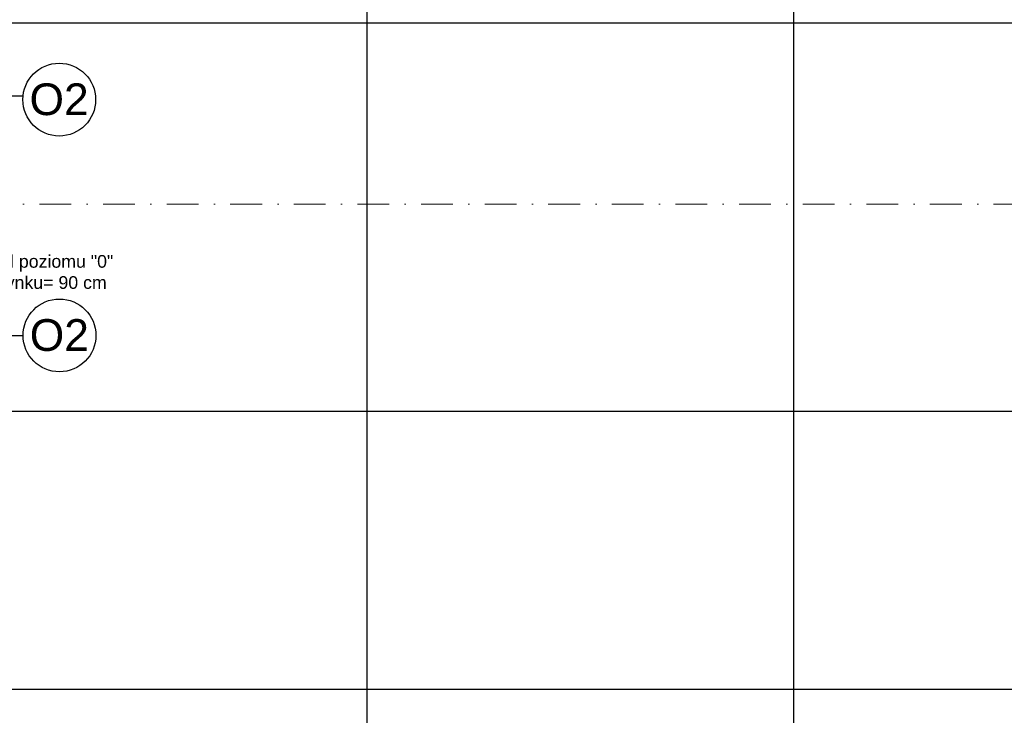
# Model space of a CAD drawing. Header units: millimetres. Extents: x -7023 to 53801, y 9849 to 33561.
# Tile 254 of 256: x 12413 to 13188, y 23811 to 24359. Entities that reach past the tile are written whole.
import ezdxf

# ---------------------------------------------------------------- set-up
doc = ezdxf.new("R2010")
doc.units = ezdxf.units.MM
doc.linetypes.add('DASHDOT', pattern=[1, 0.5, -0.25, 0, -0.25])
doc.layers.add('.IE_podklad', color=252, linetype='Continuous')
doc.styles.add('Opisowy', font='arial.ttf')
doc.styles.get("Standard").update_dxf_attribs({"font": 'arial.ttf'})

msp = doc.modelspace()

# ---------------------------------------------------------------- linework, layer by layer
at = {"layer": '.IE_podklad', "ltscale": 30}
for p, q in [((12686.46, 25398.57), (12686.46, 23309.31)), ((13022.46, 25396.74), (13022.46, 23309.31))]:
    msp.add_line(p, q, dxfattribs=at)
at = {"layer": '.IE_podklad', "ltscale": 25}
for p, q in [((10554.1, 24356.88), (13853.09, 24356.88)), ((10554.1, 24050.88), (13853.09, 24050.88)), ((10554.1, 23831.88), (13853.09, 23831.88))]:
    msp.add_line(p, q, dxfattribs=at)
at = {"layer": '.IE_podklad'}
msp.add_line((12258.22, 24299.38), (12415.58, 24299.38), dxfattribs=at)
at = {"layer": '.IE_podklad', "linetype": 'DASHDOT', "lineweight": 13, "ltscale": 50}
msp.add_lwpolyline([(13605.79, 24213.88), (11142.99, 24213.88)], dxfattribs=at)
at = {"layer": '.IE_podklad'}
msp.add_lwpolyline([(12258.22, 24110.58), (12415.58, 24110.58)], dxfattribs=at)
for centre in [(12444.06, 24296.39), (12444.26, 24110.58)]:
    msp.add_circle(centre, 28.69, dxfattribs=at)

# ---------------------------------------------------------------- texts
at = {"layer": '.IE_podklad', "linetype": 'Continuous', "style": 'Opisowy'}
for p in [(12420.65, 24284.19), (12420.85, 24098.38)]:
    msp.add_text('O2', height=25, dxfattribs=at).set_placement(p)
at = {"layer": '.IE_podklad', "insert": (12430.02, 24173.93), "char_height": 10, "attachment_point": 2}
msp.add_mtext('hp od poziomu "0" \\Pbudynku= 90 cm', dxfattribs=at)

doc.saveas('drawing.dxf')
